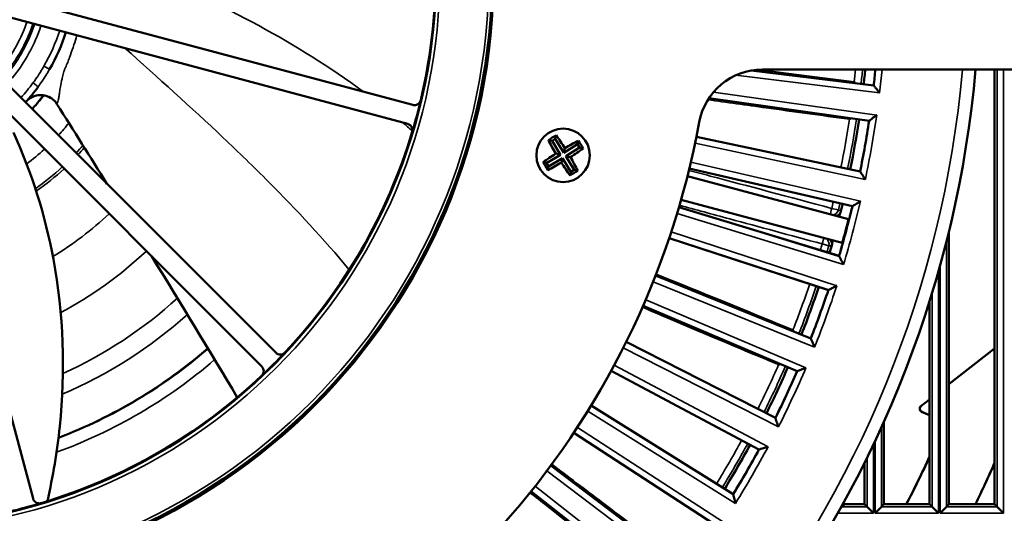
# Model space of a CAD drawing. Header units: inches. Extents: x 0 to 234, y 0 to 165.
# Tile 15 of 85: x 64.36 to 70.38, y 69.18 to 72.2. Entities that reach past the tile are written whole.
import ezdxf

# ---------------------------------------------------------------- set-up
doc = ezdxf.new("R2010")
doc.units = ezdxf.units.IN
doc.header["$LTSCALE"] = 10
doc.header["$MEASUREMENT"] = 0
doc.layers.add('Visible (ANSI)', color=7, linetype='Continuous', lineweight=50)
doc.layers.add('Visible Narrow (ANSI)', color=7, linetype='Continuous', lineweight=35)

msp = doc.modelspace()

# ---------------------------------------------------------------- linework, layer by layer
at = {"layer": 'Visible (ANSI)'}
for p, q in [((64.1812, 72.3708), (66.7627, 71.6791)), ((66.7316, 71.5632), (64.1502, 72.2549)), ((64.0345, 72.0546), (65.9243, 70.1649)), ((65.8394, 70.08), (63.9497, 71.9698)), ((68.8329, 71.89), (69.5812, 71.7981)), ((68.901, 71.8959), (71.2904, 71.8959)), ((70.3208, 71.8959), (70.3208, 69.2385)), ((63.7493, 71.8541), (64.441, 69.2727)), ((69.5812, 71.7981), (69.5827, 71.7962)), ((69.5528, 71.5821), (68.5729, 71.7198)), ((69.5528, 71.5821), (69.5547, 71.5835)), ((67.6343, 71.4713), (67.6141, 71.459)), ((67.6343, 71.4713), (67.6396, 71.4934)), ((67.6858, 71.3869), (67.6343, 71.4713)), ((68.4968, 71.4851), (69.4981, 71.2723)), ((67.6141, 71.459), (67.5921, 71.4644)), ((67.6141, 71.459), (67.6657, 71.3746)), ((67.7703, 71.4385), (67.6858, 71.3869)), ((67.6858, 71.3869), (67.6927, 71.4152)), ((67.6981, 71.3668), (67.7826, 71.4184)), ((67.7703, 71.4385), (67.7756, 71.4606)), ((67.7826, 71.4184), (67.7703, 71.4385)), ((67.7826, 71.4184), (67.8046, 71.413)), ((67.6657, 71.3746), (67.5813, 71.3231)), ((67.5936, 71.3029), (67.678, 71.3545)), ((67.6657, 71.3746), (67.6374, 71.3815)), ((67.678, 71.3545), (67.6712, 71.3262)), ((67.678, 71.3545), (67.7296, 71.2701)), ((67.6981, 71.3668), (67.7264, 71.36)), ((67.7497, 71.2824), (67.6981, 71.3668)), ((67.5813, 71.3231), (67.5592, 71.3284)), ((67.5813, 71.3231), (67.5936, 71.3029)), ((67.5936, 71.3029), (67.5883, 71.2809)), ((69.451, 71.0595), (68.4535, 71.2898)), ((67.7296, 71.2701), (67.7242, 71.248)), ((67.7296, 71.2701), (67.7497, 71.2824)), ((67.7497, 71.2824), (67.7718, 71.277)), ((68.4423, 71.2445), (69.4278, 70.9804)), ((69.4981, 71.2723), (69.4995, 71.2702)), ((65.9501, 71.139), (65.9502, 71.139)), ((65.9767, 71.1118), (65.9765, 71.1119)), ((68.3906, 71.055), (69.3696, 70.7557)), ((69.3891, 70.8358), (68.4036, 71.0998)), ((69.451, 71.0595), (69.4531, 71.0608)), ((70.0413, 69.2385), (70.0413, 70.9046)), ((69.304, 70.5478), (68.3305, 70.8642)), ((69.3696, 70.7557), (69.3707, 70.7535)), ((68.2473, 70.6357), (69.1964, 70.2523)), ((69.304, 70.5478), (69.3062, 70.5489)), ((69.113, 70.0509), (68.1707, 70.4509)), ((69.9232, 70.479), (69.9232, 69.2385)), ((68.068, 70.2306), (68.9801, 69.7658)), ((69.1964, 70.2523), (69.1974, 70.25)), ((70.0413, 69.972), (70.3208, 70.191)), ((70.0413, 69.9716), (70.3208, 70.1905)), ((68.8795, 69.5725), (67.9756, 70.0531)), ((69.113, 70.0509), (69.1153, 70.0518)), ((69.8698, 69.8377), (69.9232, 69.8795)), ((69.8704, 69.8378), (69.9232, 69.8791)), ((67.8541, 69.8426), (68.7222, 69.3001)), ((69.9232, 69.7834), (69.8742, 69.804)), ((69.9232, 69.7837), (69.8749, 69.8041)), ((68.9801, 69.7658), (68.9809, 69.7635)), ((69.6437, 69.2385), (69.6437, 69.742)), ((68.6051, 69.1163), (67.7466, 69.6738)), ((68.8795, 69.5725), (68.8818, 69.5732)), ((69.5256, 69.4922), (69.5256, 69.2385)), ((67.6071, 69.4747), (68.4247, 68.8586)), ((68.292, 68.6857), (67.4854, 69.316)), ((68.7222, 69.3001), (68.7228, 69.2977)), ((69.5256, 69.2385), (69.4061, 69.2385)), ((69.5256, 69.2385), (69.5407, 69.2233)), ((69.5801, 69.1839), (69.5407, 69.2233)), ((69.6285, 69.2233), (69.5892, 69.1839)), ((69.6285, 69.2233), (69.6437, 69.2385)), ((69.9232, 69.2385), (69.6437, 69.2385)), ((69.9232, 69.2385), (69.9384, 69.2233)), ((69.9777, 69.1839), (69.9384, 69.2233)), ((70.0262, 69.2233), (69.9868, 69.1839)), ((70.0262, 69.2233), (70.0413, 69.2385)), ((70.3208, 69.2385), (70.0413, 69.2385)), ((70.3208, 69.2385), (70.336, 69.2233)), ((70.3753, 69.1839), (70.336, 69.2233))]:
    msp.add_line(p, q, dxfattribs=at)
for centre, radius in [((63.5178, 72.4865), 3.7402), ((63.5178, 72.4865), 3.7303), ((63.5178, 72.4865), 3.3874), ((67.6819, 71.3707), 0.1634)]:
    msp.add_circle(centre, radius, dxfattribs=at)
for centre, radius, start, end in [((63.5178, 72.4865), 3.3841, 346.70213, 13.29787), ((63.5178, 72.4865), 1.1811, 330.08191, 342.08886), ((63.5178, 72.4865), 6.7126, 291.13077, 354.95279), ((68.901, 71.5022), 0.3937, 90, 169.63862), ((63.5178, 72.4865), 6.0408, 353.52853, 354.38978), ((63.5178, 72.4865), 6.1024, 353.5232, 354.44656), ((63.789, 72.4562), 5.5933, 353.6187062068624, 353.6187123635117), ((63.5178, 72.4865), 1.1811, 317.91114, 323.90547), ((63.5178, 72.4865), 3.3841, 343.29787, 346.70213), ((65.4421, 72.1948), 3.9199, 351.38129, 351.3813), ((63.5178, 72.4865), 6.0408, 348.52853, 351.47147), ((63.5178, 72.4865), 5.0787, 286.7736, 349.63862), ((63.5178, 72.4865), 6.1024, 348.5232, 351.4768), ((63.5178, 72.4865), 3.3841, 316.70213, 343.29787), ((63.5178, 72.4865), 8.2283, 311.24316, 352.78297), ((63.5178, 72.4865), 6.0408, 345.93142, 346.47147), ((63.5178, 72.4865), 6.1024, 346.09846, 346.4768), ((63.5177, 72.4865), 3.0405, 329.47572, 329.47645), ((63.5178, 72.4865), 6.0989, 344.29671, 345.70329), ((63.5178, 72.4865), 6.0408, 343.52853, 344.06858), ((63.5178, 72.4865), 6.1024, 343.5232, 343.90154), ((63.5178, 72.4865), 6.0408, 338.52853, 341.47147), ((63.5178, 72.4865), 6.1024, 338.5232, 341.4768), ((63.5178, 72.4865), 3.3841, 313.29787, 316.70213), ((63.5178, 72.4865), 3.3841, 286.70213, 313.29787), ((63.5178, 72.4865), 6.0408, 333.52853, 336.47147), ((63.5178, 72.4865), 6.1024, 333.5232, 336.4768), ((63.5178, 72.4865), 6.0408, 328.52853, 331.47147), ((63.5178, 72.4865), 6.1024, 328.5232, 331.4768), ((63.5178, 72.4865), 7.055, 332.58785, 335.22068), ((63.5178, 72.4865), 7.0553, 332.5893, 335.21463), ((63.5178, 72.4865), 7.4329, 334.08873, 336.24277), ((63.5178, 72.4865), 7.4332, 334.09001, 336.23675), ((63.5178, 72.4865), 3.3841, 283.29787, 286.70213)]:
    msp.add_arc(centre, radius, start, end, dxfattribs=at)
for centre, major_axis, ratio, start_param, end_param in [((67.6424, 71.4355), (0.2511, 0.1534), 0.173648, 1.476023, 1.665569), ((67.6648, 71.3603), (0.1582, -0.259), 0.173648, 1.677631, 2.001685), ((67.699, 71.3812), (-0.1582, 0.259), 0.173648, 1.139907, 1.463962), ((67.6924, 71.3536), (0.259, 0.1582), 0.173648, 1.139907, 1.463962), ((67.6715, 71.3878), (-0.259, -0.1582), 0.173648, 1.677631, 2.001685), ((67.7467, 71.4103), (0.1534, -0.2511), 0.173648, 1.476023, 1.665569), ((67.6924, 71.3536), (0.259, 0.1582), 0.173648, 1.677631, 2.001685), ((67.6648, 71.3603), (0.1582, -0.259), 0.173648, 1.139907, 1.463962), ((67.6172, 71.3311), (-0.1534, 0.2511), 0.173648, 1.476023, 1.665569), ((67.6715, 71.3878), (-0.259, -0.1582), 0.173648, 1.139907, 1.463962), ((67.699, 71.3812), (-0.1582, 0.259), 0.173648, 1.677631, 2.001685), ((67.7215, 71.3059), (-0.2511, -0.1534), 0.173648, 1.476023, 1.665569), ((69.8819, 69.8222), (-0.0195, -0.0026), 0.999852, 5.244328, 7.322042), ((69.8826, 69.8223), (-0.0195, -0.0026), 0.999852, 5.244328, 7.322042)]:
    msp.add_ellipse(centre, major_axis=major_axis, ratio=ratio, start_param=start_param, end_param=end_param, dxfattribs=at)
for points, degree in [([(69.4627, 71.8196), (69.4647, 71.817), (69.4667, 71.8145), (69.4688, 71.8119)], 3), ([(64.5869, 71.6842), (64.5869, 71.6842), (64.5869, 71.6842), (64.5869, 71.6842)], 3), ([(64.8922, 71.1969), (64.7909, 71.3597), (64.6891, 71.5221), (64.5869, 71.6842)], 3), ([(69.4327, 71.592), (69.4353, 71.594), (69.438, 71.5959), (69.4406, 71.5978)], 3), ([(69.4278, 70.9804), (69.4295, 70.9814), (69.4312, 70.9824)], 2), ([(69.391, 70.8324), (69.39, 70.8341), (69.3891, 70.8358)], 2), ([(65.6897, 69.8913), (65.5174, 70.1793), (65.3432, 70.4661), (65.1675, 70.752)], 3), ([(69.0914, 70.2947), (69.0901, 70.2977), (69.0888, 70.3007), (69.0875, 70.3037)], 3), ([(68.9997, 70.0916), (69.0027, 70.0928), (69.0057, 70.094), (69.0088, 70.0952)], 3)]:
    msp.add_open_spline(points, degree=degree, dxfattribs=at)
for points, knots in [([(69.5827, 71.7962), (69.5828, 71.7961), (69.5833, 71.7955), (69.5852, 71.793), (69.587, 71.7908), (69.5918, 71.7846), (69.5954, 71.7801), (69.6049, 71.768), (69.6109, 71.7603), (69.6171, 71.7524), (69.6172, 71.7524), (69.6172, 71.7523)], [-0.2139949, -0.2139949, -0.2139949, -0.2139949, -0.1802441, -0.1802441, -0.1357925, -0.1357925, -0.0759498, -0.0759498, 0, 0, 0.0006332, 0.0006332, 0.0006332, 0.0006332]), ([(64.5869, 71.6842), (64.5802, 71.6947), (64.5718, 71.7043), (64.5523, 71.7204), (64.541, 71.727), (64.5171, 71.736), (64.5043, 71.7387), (64.4787, 71.7397), (64.4655, 71.738), (64.4411, 71.7306), (64.4295, 71.725), (64.4138, 71.7141), (64.4087, 71.7099), (64.403, 71.7043), (64.4019, 71.7032), (64.4006, 71.7018), (64.4004, 71.7015), (64.4, 71.7012), (64.3999, 71.7011), (64.3998, 71.7009), (64.3997, 71.7008), (64.3995, 71.7006), (64.3995, 71.7006), (64.3992, 71.7003), (64.3992, 71.7002), (64.3991, 71.7001), (64.399, 71.7001), (64.399, 71.7001), (64.399, 71.7001), (64.399, 71.7001)], [0, 0, 0, 0, 0.0948538, 0.0948538, 0.1923722, 0.1923722, 0.289529, 0.289529, 0.3877117, 0.3877117, 0.483847, 0.483847, 0.5333677, 0.5333677, 0.5450734, 0.5450734, 0.5479065, 0.5479065, 0.549082, 0.549082, 0.5502624, 0.5502624, 0.5514434, 0.5514434, 0.5562779, 0.5562779, 0.5609672, 0.5609672, 0.5660285, 0.5660285, 0.5660285, 0.5660285]), ([(66.7627, 71.6791), (66.7653, 71.6784), (66.768, 71.678), (66.7735, 71.6777), (66.7762, 71.6779), (66.7832, 71.6789), (66.7881, 71.6804), (66.7973, 71.686), (66.8011, 71.6894), (66.8058, 71.6956), (66.8072, 71.6979), (66.8096, 71.7028), (66.8105, 71.7054), (66.8112, 71.7081)], [0, 0, 0, 0, 0.020819, 0.020819, 0.0416448, 0.0416448, 0.0747572, 0.0747572, 0.1036837, 0.1036837, 0.1194123, 0.1194123, 0.1351443, 0.1351443, 0.1351443, 0.1351443]), ([(69.5547, 71.5835), (69.5548, 71.5836), (69.5554, 71.584), (69.5577, 71.5857), (69.5595, 71.5871), (69.5648, 71.5911), (69.5686, 71.5939), (69.5765, 71.5998), (69.5808, 71.603), (69.5898, 71.6097), (69.5945, 71.6133), (69.5993, 71.6169), (69.5993, 71.6169), (69.5994, 71.617)], [0.2183119, 0.2183119, 0.2183119, 0.2183119, 0.2507933, 0.2507933, 0.2903036, 0.2903036, 0.3431808, 0.3431808, 0.3955043, 0.3955043, 0.4504266, 0.4504266, 0.4512012, 0.4512012, 0.4512012, 0.4512012]), ([(66.7591, 71.5139), (66.7599, 71.5165), (66.7604, 71.5192), (66.7608, 71.5247), (66.7607, 71.5274), (66.7598, 71.5351), (66.7582, 71.54), (66.753, 71.5494), (66.7495, 71.5531), (66.744, 71.5576), (66.7417, 71.559), (66.7368, 71.5615), (66.7343, 71.5625), (66.7316, 71.5632)], [0, 0, 0, 0, 0.0207858, 0.0207858, 0.0415671, 0.0415671, 0.0798812, 0.0798812, 0.123731, 0.123731, 0.1513388, 0.1513388, 0.1789376, 0.1789376, 0.1789376, 0.1789376]), ([(64.3205, 71.5099), (64.4336, 71.2646), (64.5155, 71.0025), (64.6274, 70.4015), (64.639, 70.0536), (64.5882, 69.5608), (64.5628, 69.4078), (64.5283, 69.2568)], [0, 0, 0, 0, 2.05981, 2.05981, 4.658808, 4.658808, 5.834428, 5.834428, 5.834428, 5.834428]), ([(69.4995, 71.2702), (69.4995, 71.2702), (69.5, 71.2695), (69.5017, 71.2668), (69.5032, 71.2645), (69.5076, 71.2579), (69.5107, 71.2531), (69.5191, 71.2402), (69.5245, 71.2321), (69.5299, 71.2236), (69.53, 71.2236), (69.53, 71.2235)], [-0.2139949, -0.2139949, -0.2139949, -0.2139949, -0.1802441, -0.1802441, -0.1357925, -0.1357925, -0.0759498, -0.0759498, 0, 0, 0.0006332, 0.0006332, 0.0006332, 0.0006332]), ([(69.4531, 71.0608), (69.4531, 71.0608), (69.4538, 71.0612), (69.4562, 71.0627), (69.4582, 71.064), (69.4638, 71.0675), (69.4678, 71.0699), (69.4762, 71.0751), (69.4807, 71.078), (69.4902, 71.0839), (69.4953, 71.087), (69.5003, 71.0902), (69.5004, 71.0902), (69.5005, 71.0903)], [0.2183119, 0.2183119, 0.2183119, 0.2183119, 0.2507933, 0.2507933, 0.2903036, 0.2903036, 0.3431808, 0.3431808, 0.3955043, 0.3955043, 0.4504266, 0.4504266, 0.4512012, 0.4512012, 0.4512012, 0.4512012]), ([(69.3671, 70.9967), (69.3707, 71.0016), (69.3733, 71.0065), (69.376, 71.0133), (69.3768, 71.0157), (69.3774, 71.0181)], [0.08101376, 0.08101376, 0.08101376, 0.08101376, 0.1194922, 0.1194922, 0.13906469, 0.13906469, 0.13906469, 0.13906469]), ([(69.4312, 70.9824), (69.4313, 70.9824), (69.4316, 70.9834), (69.4327, 70.9871), (69.4336, 70.99), (69.4354, 70.9968), (69.4365, 71.0011), (69.4389, 71.0105), (69.4402, 71.0156), (69.4414, 71.0204)], [-0.2997125, -0.2997125, -0.2997125, -0.2997125, -0.2637565, -0.2637565, -0.2260823, -0.2260823, -0.1884082, -0.1884082, -0.1507675, -0.1507675, -0.1507675, -0.1507675]), ([(69.3266, 70.8284), (69.3273, 70.8307), (69.3278, 70.8332), (69.3288, 70.8404), (69.329, 70.846), (69.3283, 70.8521)], [0, 0, 0, 0, 0.01883798, 0.01883798, 0.05587242, 0.05587242, 0.05587242, 0.05587242]), ([(69.3809, 70.7944), (69.3822, 70.7991), (69.3837, 70.8042), (69.3863, 70.8135), (69.3874, 70.8178), (69.3892, 70.8246), (69.39, 70.8275), (69.3909, 70.8313), (69.3911, 70.8323), (69.391, 70.8324)], [-0.4520343, -0.4520343, -0.4520343, -0.4520343, -0.4143937, -0.4143937, -0.3767195, -0.3767195, -0.3390453, -0.3390453, -0.3030893, -0.3030893, -0.3030893, -0.3030893]), ([(69.3707, 70.7535), (69.3708, 70.7534), (69.3711, 70.7528), (69.3725, 70.7503), (69.3736, 70.7482), (69.3767, 70.7424), (69.3789, 70.7383), (69.3836, 70.7295), (69.3861, 70.7248), (69.3914, 70.715), (69.3942, 70.7097), (69.397, 70.7045), (69.397, 70.7044), (69.3971, 70.7043)], [-0.1897396, -0.1897396, -0.1897396, -0.1897396, -0.163188, -0.163188, -0.1308908, -0.1308908, -0.0876669, -0.0876669, -0.0448956, -0.0448956, 0, 0, 0.0006332, 0.0006332, 0.0006332, 0.0006332]), ([(69.3062, 70.5489), (69.3063, 70.549), (69.307, 70.5493), (69.3098, 70.5508), (69.3123, 70.552), (69.3194, 70.5556), (69.3245, 70.5582), (69.3382, 70.5651), (69.3469, 70.5695), (69.3559, 70.5741), (69.356, 70.5741), (69.356, 70.5741)], [0.1932684, 0.1932684, 0.1932684, 0.1932684, 0.2208577, 0.2208577, 0.2571941, 0.2571941, 0.3061118, 0.3061118, 0.3681961, 0.3681961, 0.3687138, 0.3687138, 0.3687138, 0.3687138]), ([(69.1974, 70.25), (69.1975, 70.2499), (69.1977, 70.2493), (69.1989, 70.2466), (69.1998, 70.2445), (69.2024, 70.2384), (69.2042, 70.2341), (69.2081, 70.225), (69.2102, 70.2201), (69.2146, 70.2098), (69.217, 70.2043), (69.2193, 70.1988), (69.2193, 70.1987), (69.2194, 70.1987)], [-0.1897396, -0.1897396, -0.1897396, -0.1897396, -0.163188, -0.163188, -0.1308908, -0.1308908, -0.0876669, -0.0876669, -0.0448956, -0.0448956, 0, 0, 0.0006332, 0.0006332, 0.0006332, 0.0006332]), ([(65.9243, 70.1649), (65.9262, 70.1629), (65.9283, 70.1612), (65.9329, 70.1582), (65.9354, 70.157), (65.942, 70.1544), (65.9469, 70.1532), (65.9577, 70.1535), (65.9627, 70.1545), (65.9698, 70.1575), (65.9723, 70.1588), (65.9768, 70.1619), (65.9789, 70.1637), (65.9807, 70.1657)], [0, 0, 0, 0, 0.0208189, 0.0208189, 0.0416446, 0.0416446, 0.0747571, 0.0747571, 0.1036838, 0.1036838, 0.1194123, 0.1194123, 0.1351442, 0.1351442, 0.1351442, 0.1351442]), ([(65.8386, 70.0235), (65.8406, 70.0254), (65.8423, 70.0275), (65.8454, 70.032), (65.8467, 70.0344), (65.8497, 70.0416), (65.8508, 70.0466), (65.851, 70.0573), (65.8499, 70.0623), (65.8473, 70.0689), (65.8461, 70.0714), (65.8431, 70.0759), (65.8414, 70.0781), (65.8394, 70.08)], [0, 0, 0, 0, 0.0207857, 0.0207857, 0.0415669, 0.0415669, 0.0798812, 0.0798812, 0.1237326, 0.1237326, 0.1513427, 0.1513427, 0.1789438, 0.1789438, 0.1789438, 0.1789438]), ([(69.1153, 70.0518), (69.1154, 70.0518), (69.1161, 70.0521), (69.1187, 70.0532), (69.1209, 70.054), (69.1271, 70.0565), (69.1314, 70.0582), (69.1406, 70.0619), (69.1456, 70.0639), (69.1559, 70.0681), (69.1614, 70.0703), (69.167, 70.0725), (69.1671, 70.0726), (69.1671, 70.0726)], [0.2183119, 0.2183119, 0.2183119, 0.2183119, 0.2507933, 0.2507933, 0.2903036, 0.2903036, 0.3431808, 0.3431808, 0.3955043, 0.3955043, 0.4504266, 0.4504266, 0.4512012, 0.4512012, 0.4512012, 0.4512012]), ([(68.9809, 69.7635), (68.9809, 69.7634), (68.9811, 69.7627), (68.982, 69.76), (68.9828, 69.7578), (68.9848, 69.7515), (68.9863, 69.7471), (68.9894, 69.7376), (68.9911, 69.7326), (68.9945, 69.7219), (68.9964, 69.7163), (68.9982, 69.7106), (68.9983, 69.7105), (68.9983, 69.7105)], [-0.1897396, -0.1897396, -0.1897396, -0.1897396, -0.163188, -0.163188, -0.1308908, -0.1308908, -0.0876669, -0.0876669, -0.0448956, -0.0448956, 0, 0, 0.0006332, 0.0006332, 0.0006332, 0.0006332]), ([(68.8818, 69.5732), (68.8819, 69.5732), (68.8827, 69.5735), (68.8857, 69.5744), (68.8884, 69.5752), (68.8959, 69.5775), (68.9015, 69.5791), (68.9161, 69.5836), (68.9255, 69.5864), (68.9351, 69.5893), (68.9352, 69.5894), (68.9353, 69.5894)], [0.1932684, 0.1932684, 0.1932684, 0.1932684, 0.2208577, 0.2208577, 0.2571941, 0.2571941, 0.3061118, 0.3061118, 0.3681961, 0.3681961, 0.3687138, 0.3687138, 0.3687138, 0.3687138]), ([(64.441, 69.2727), (64.4417, 69.27), (64.4427, 69.2675), (64.4452, 69.2626), (64.4467, 69.2603), (64.4511, 69.2548), (64.4548, 69.2513), (64.4643, 69.2461), (64.4692, 69.2445), (64.4769, 69.2435), (64.4796, 69.2435), (64.4851, 69.2439), (64.4878, 69.2444), (64.4904, 69.2451)], [0, 0, 0, 0, 0.0208189, 0.0208189, 0.0416448, 0.0416448, 0.0747572, 0.0747572, 0.1036837, 0.1036837, 0.1194123, 0.1194123, 0.1351442, 0.1351442, 0.1351442, 0.1351442]), ([(68.7228, 69.2977), (68.7228, 69.2976), (68.723, 69.2969), (68.7236, 69.2942), (68.7241, 69.2919), (68.7257, 69.2854), (68.7267, 69.2809), (68.729, 69.2712), (68.7302, 69.266), (68.7327, 69.2551), (68.7341, 69.2493), (68.7354, 69.2435), (68.7355, 69.2434), (68.7355, 69.2434)], [-0.1897396, -0.1897396, -0.1897396, -0.1897396, -0.163188, -0.163188, -0.1308908, -0.1308908, -0.0876669, -0.0876669, -0.0448956, -0.0448956, 0, 0, 0.0006332, 0.0006332, 0.0006332, 0.0006332]), ([(69.4061, 69.2385), (69.4039, 69.2385), (69.4018, 69.2388), (69.3984, 69.24), (69.3964, 69.2408), (69.3944, 69.2423)], [0, 0, 0, 0, 0.01621409, 0.01621409, 0.02736728, 0.02736728, 0.02736728, 0.02736728])]:
    msp.add_open_spline(points, degree=3, knots=knots, dxfattribs=at)
at = {"layer": 'Visible Narrow (ANSI)'}
for p, q in [((64.5415, 71.8974), (64.5074, 71.917)), ((70.336, 71.8959), (70.336, 69.2233)), ((70.3753, 69.1839), (70.3753, 71.8959)), ((68.7374, 71.8603), (69.6172, 71.7523)), ((69.5827, 71.7962), (68.8272, 71.889)), ((64.4722, 71.7907), (64.4404, 71.8139)), ((68.5739, 71.7214), (69.5547, 71.5835)), ((69.5994, 71.617), (68.6011, 71.7573)), ((69.4995, 71.2702), (68.4965, 71.4834)), ((68.4886, 71.4449), (69.53, 71.2235)), ((68.4539, 71.2915), (69.4531, 71.0608)), ((69.5005, 71.0903), (68.4631, 71.3298)), ((69.3707, 70.7535), (68.3901, 71.0533)), ((69.3652, 71.0369), (69.3242, 71.047)), ((68.3789, 71.0156), (69.3971, 70.7043)), ((69.3794, 71.0289), (69.3652, 71.0369)), ((69.3768, 71.0217), (69.3768, 71.0217)), ((69.356, 70.5741), (68.3434, 70.9032)), ((68.331, 70.8658), (69.3062, 70.5489)), ((69.266, 70.8299), (69.3066, 70.8182)), ((69.3066, 70.8182), (69.3229, 70.8179)), ((69.308, 70.8299), (69.3081, 70.8299)), ((69.3242, 70.8255), (69.3243, 70.8255)), ((70.0262, 69.2233), (70.0262, 70.8433)), ((69.9868, 70.6946), (69.9868, 69.1839)), ((69.1974, 70.25), (68.2467, 70.6341)), ((69.9777, 69.1839), (69.9777, 70.6621)), ((68.2322, 70.5975), (69.2194, 70.1987)), ((69.9384, 70.5281), (69.9384, 69.2233)), ((68.1714, 70.4525), (69.1153, 70.0518)), ((69.1671, 70.0726), (68.1871, 70.4886)), ((68.9809, 69.7635), (68.0672, 70.229)), ((68.0496, 70.1938), (68.9983, 69.7105)), ((68.9353, 69.5894), (67.9952, 70.0893)), ((67.9765, 70.0546), (68.8818, 69.5732)), ((67.8325, 69.8076), (68.7355, 69.2434)), ((68.7228, 69.2977), (67.8532, 69.8411)), ((69.8704, 69.8378), (69.8698, 69.8377)), ((69.8742, 69.804), (69.8749, 69.8041)), ((67.7475, 69.6753), (68.6075, 69.1168)), ((68.6621, 69.1283), (67.7692, 69.7081)), ((69.6285, 69.2233), (69.6285, 69.7084)), ((69.5801, 69.1839), (69.5801, 69.6042)), ((69.5892, 69.6234), (69.5892, 69.1839)), ((69.5407, 69.5228), (69.5407, 69.2233)), ((67.5826, 69.4417), (68.433, 68.801)), ((68.425, 68.8562), (67.6061, 69.4733)), ((67.4864, 69.3173), (68.2945, 68.686)), ((68.3499, 68.6927), (67.5109, 69.3482)), ((69.3618, 69.1839), (69.5801, 69.1839)), ((69.5407, 69.2233), (69.389, 69.2233)), ((69.5892, 69.1839), (69.9777, 69.1839)), ((69.9384, 69.2233), (69.6285, 69.2233)), ((69.9868, 69.1839), (70.3753, 69.1839)), ((70.336, 69.2233), (70.0262, 69.2233))]:
    msp.add_line(p, q, dxfattribs=at)
for radius in [3.7106, 3.4111]:
    msp.add_circle((63.5178, 72.4865), radius, dxfattribs=at)
for centre, radius, start, end in [((63.5178, 72.4865), 0.9345, 321.68838, 341.31959), ((63.5178, 72.4865), 0.9738, 321.68838, 341.46856), ((63.5178, 72.4865), 0.9839, 321.00199, 341.50476), ((63.5178, 72.4865), 1.0233, 321.00199, 341.63939), ((63.5178, 72.4865), 1.1417, 330.08202, 341.98839), ((63.5178, 72.4865), 1.6189, 341.74, 341.74932), ((63.5178, 72.4865), 1.6342, 341.50458, 341.51382), ((63.5178, 72.4865), 6.6328, 287.08982, 354.89192), ((63.5178, 72.4865), 6.7115, 287.30328, 354.952), ((63.5178, 72.4865), 5.9822, 353.59941, 354.33461), ((63.5178, 72.4865), 6.0244, 353.52997, 354.37445), ((63.5178, 72.4865), 6.1041, 353.50681, 354.44813), ((63.5178, 72.4865), 6.1435, 353.13644, 354.48382), ((62.4186, 72.6094), 6.9753, 353.6181951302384, 353.6182000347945), ((63.5178, 72.4865), 1.1417, 318.01161, 323.90546), ((63.5178, 72.4865), 1.2377, 317.77795, 322.79486), ((63.5178, 72.4865), 1.2405, 317.77153, 322.86591), ((63.5178, 72.4865), 2.0241, 336.76607, 336.76968), ((64.1821, 72.3858), 5.1974, 351.3817984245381, 351.3818049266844), ((63.5178, 72.4865), 5.9822, 348.53371, 351.40059), ((63.5178, 72.4865), 6.0244, 348.52997, 351.47003), ((63.5178, 72.4865), 6.1435, 348.13644, 351.86356), ((63.5178, 72.4865), 1.4652, 317.34638, 321.20531), ((63.5178, 72.4865), 6.1041, 348.50681, 351.49319), ((63.5178, 72.4865), 1.4652, 307.09383, 312.65362), ((63.5178, 72.4865), 1.6189, 317.1235, 319.33177), ((63.5178, 72.4865), 1.6342, 317.10351, 319.16417), ((63.5178, 72.4865), 2.3456, 333.98283, 333.98385), ((63.5178, 72.4865), 1.6189, 305.38252, 312.8765), ((63.5178, 72.4865), 1.6342, 305.21392, 312.89649), ((63.5178, 72.4865), 2.6865, 331.60495, 331.60577), ((63.5178, 72.4865), 5.9822, 346.07646, 346.46629), ((63.5178, 72.4865), 6.0244, 346.07646, 346.47003), ((63.5178, 72.4865), 6.1041, 343.50681, 346.49319), ((63.5178, 72.4865), 6.1435, 343.13644, 346.86356), ((63.5178, 72.4865), 2.0241, 301.05734, 313.30179), ((63.518, 72.4864), 3.0411, 329.47062, 329.47135), ((63.5179, 72.4864), 3.1184, 329.03361, 329.03429), ((63.5178, 72.4865), 5.9822, 343.53371, 343.92354), ((63.5178, 72.4865), 6.0244, 343.52997, 343.92354), ((63.5178, 72.4865), 2.3456, 297.73995, 313.53458), ((63.5178, 72.4865), 5.9822, 338.59941, 341.46629), ((63.5178, 72.4865), 6.0244, 338.52997, 341.47003), ((63.5178, 72.4865), 6.1435, 338.13644, 341.86356), ((63.5178, 72.4865), 6.1041, 338.50681, 341.49319), ((63.5178, 72.4865), 2.6865, 294.29478, 312.2315), ((63.5178, 72.4865), 2.8011, 293.15016, 311.78143), ((63.5178, 72.4865), 3.0413, 290.76295, 310.93969), ((63.5178, 72.4865), 3.0373, 290.80263, 310.95272), ((63.5178, 72.4865), 3.1185, 289.9985, 310.69435), ((63.5178, 72.4865), 5.9822, 333.53371, 336.40059), ((63.5178, 72.4865), 6.0244, 333.52997, 336.47003), ((63.5178, 72.4865), 6.1041, 333.50681, 336.49319), ((63.5178, 72.4865), 6.1435, 333.13644, 336.86356), ((63.5178, 72.4865), 5.9822, 328.53371, 331.46629), ((63.5178, 72.4865), 6.0244, 328.52997, 331.47003), ((63.5178, 72.4865), 6.1041, 328.50681, 331.49319), ((63.5178, 72.4865), 6.1435, 328.13644, 331.86356)]:
    msp.add_arc(centre, radius, start, end, dxfattribs=at)
for centre, major_axis, ratio, start_param, end_param in [((69.327, 71.0463), (-0.0102, -0.038), 0.072621, 4.71373, 5.980291), ((69.327, 71.0463), (0.0191, 0.0344), 0.999837, 3.68821, 4.974951), ((69.3412, 71.0384), (0.0191, 0.0344), 0.999837, 3.931311, 4.974291), ((69.2688, 70.8291), (0.0102, 0.038), 0.072621, 0.302894, 1.569455), ((69.2688, 70.8291), (0.0007, 0.0394), 0.999837, 4.449827, 5.736568), ((69.285, 70.8288), (0.0007, 0.0394), 0.999837, 4.450487, 5.493467), ((69.3794, 69.227), (0.017, -0.0098), 0.678371, 5.014504, 5.085688), ((69.389, 69.243), (0.0131, -0.0147), 0.998623, 5.305848, 5.555192), ((63.5178, 78.0166), (0, -11.1029), 0.866113, 0.656752, 0.658986)]:
    msp.add_ellipse(centre, major_axis=major_axis, ratio=ratio, start_param=start_param, end_param=end_param, dxfattribs=at)
for points, knots in [([(64.7699, 72.6261), (64.8927, 72.5821), (65.4858, 72.3573), (66.0543, 72.0589), (66.4604, 71.7601)], [0.0276389, 0.0276389, 0.0276389, 0.0276389, 0.1639862, 0.6897343, 0.6897343, 0.6897343, 0.6897343]), ([(64.5869, 71.6842), (64.5869, 71.6842), (64.5872, 71.6849), (64.5877, 71.6861), (64.5883, 71.6877), (64.5894, 71.6903), (64.5905, 71.6938), (64.5917, 71.6974), (64.593, 71.702), (64.5943, 71.7076), (64.5958, 71.7135), (64.5973, 71.7206), (64.5986, 71.7283), (64.6, 71.7369), (64.6012, 71.7465), (64.6026, 71.757), (64.6039, 71.7672), (64.605, 71.778), (64.6076, 71.7902), (64.6108, 71.8052), (64.6137, 71.8208), (64.6185, 71.8383), (64.6188, 71.8393), (64.6191, 71.8403), (64.6194, 71.8413), (64.6226, 71.8529), (64.6251, 71.8642), (64.6278, 71.8752), (64.6291, 71.8807), (64.6304, 71.8861), (64.632, 71.8915), (64.6335, 71.8969), (64.6352, 71.9023), (64.6385, 71.9084), (64.6439, 71.9186), (64.6485, 71.9289), (64.6526, 71.939), (64.6567, 71.9492), (64.6604, 71.9592), (64.6637, 71.969), (64.6708, 71.9898), (64.6778, 72.0102), (64.6853, 72.0311), (64.6924, 72.0509), (64.6987, 72.0706), (64.7042, 72.09), (64.7057, 72.0951), (64.7071, 72.1002), (64.7085, 72.1053)], [-2.564118, -2.564118, -2.564118, -2.564118, -2.461484, -2.461484, -2.461484, -2.330667, -2.330667, -2.330667, -2.193308, -2.193308, -2.193308, -2.048614, -2.048614, -2.048614, -1.888696, -1.888696, -1.888696, -1.732395, -1.732395, -1.732395, -1.539663, -1.539663, -1.539663, -1.528475, -1.528475, -1.528475, -1.400839, -1.400839, -1.400839, -1.337021, -1.337021, -1.337021, -1.273203, -1.273203, -1.273203, -1.16807, -1.16807, -1.16807, -1.063027, -1.063027, -1.063027, -0.838419, -0.838419, -0.838419, -0.625517, -0.625517, -0.625517, -0.569369, -0.569369, -0.569369, -0.569369]), ([(65.0023, 72.0266), (65.2038, 71.8461), (65.5021, 71.579), (65.9645, 71.1315), (66.2182, 70.8588), (66.3742, 70.6718)], [0.1462986, 0.1462986, 0.1462986, 0.1462986, 0.434725, 0.5719784, 0.8299832, 0.8299832, 0.8299832, 0.8299832]), ([(64.5074, 71.917), (64.5002, 71.9045), (64.4929, 71.892), (64.4762, 71.865), (64.4666, 71.8506), (64.4513, 71.8289), (64.4459, 71.8214), (64.4404, 71.8139)], [-1.570796, -1.570796, -1.570796, -1.570796, 0.644463, 0.644463, 3.287513, 3.287513, 4.712389, 4.712389, 4.712389, 4.712389]), ([(64.4722, 71.7907), (64.4777, 71.7982), (64.4833, 71.8059), (64.4888, 71.8138), (64.4991, 71.8285), (64.5092, 71.8437), (64.5187, 71.859), (64.5266, 71.8718), (64.5342, 71.8847), (64.5415, 71.8974)], [-4.712389, -4.712389, -4.712389, -4.712389, -3.287513, -3.287513, -3.287513, -0.644463, -0.644463, -0.644463, 1.570796, 1.570796, 1.570796, 1.570796]), ([(69.4627, 71.8196), (69.2894, 71.8421), (69.1178, 71.864), (68.9539, 71.8845), (68.9261, 71.888), (68.8986, 71.8914), (68.8713, 71.8948)], [-7.353843, -7.353843, -7.353843, -7.353843, -6.045561, -6.045561, -6.045561, -5.823943, -5.823943, -5.823943, -5.823943]), ([(68.5673, 71.7111), (68.6802, 71.695), (68.8001, 71.6782), (68.9244, 71.661), (69.0881, 71.6384), (69.2595, 71.6151), (69.4327, 71.592)], [-4.26428, -4.26428, -4.26428, -4.26428, -3.269881, -3.269881, -3.269881, -1.961599, -1.961599, -1.961599, -1.961599]), ([(69.3242, 71.047), (69.066, 71.116), (68.7623, 71.1968), (68.4937, 71.268), (68.451, 71.2793)], [-16.561572, -16.561572, -16.561572, -16.561572, -14.56078, -14.171264, -14.171264, -14.171264, -14.171264]), ([(68.3937, 71.0654), (68.4911, 71.0389), (68.7676, 70.9641), (69.0725, 70.8819), (69.266, 70.8299)], [-4.503102, -4.503102, -4.503102, -4.503102, -3.613182, -2.112588, -2.112588, -2.112588, -2.112588]), ([(69.0875, 70.3037), (68.8389, 70.4062), (68.548, 70.5249), (68.2904, 70.6285), (68.2507, 70.6444)], [-7.353843, -7.353843, -7.353843, -7.353843, -5.340687, -4.963664, -4.963664, -4.963664, -4.963664]), ([(68.167, 70.4424), (68.2063, 70.4256), (68.4617, 70.3167), (68.7514, 70.1949), (68.9997, 70.0916)], [-5.783536, -5.783536, -5.783536, -5.783536, -5.406514, -3.393358, -3.393358, -3.393358, -3.393358]), ([(68.3328, 68.9365), (68.194, 69.0426), (68.0563, 69.1474), (67.9246, 69.2471), (67.8157, 69.3296), (67.7109, 69.4086), (67.6127, 69.4822)], [-7.353843, -7.353843, -7.353843, -7.353843, -6.045561, -6.045561, -6.045561, -4.96371, -4.96371, -4.96371, -4.96371]), ([(67.4795, 69.3087), (67.5132, 69.2823), (67.7317, 69.111), (67.98, 68.9184), (68.193, 68.7544)], [-7.692368, -7.692368, -7.692368, -7.692368, -7.315345, -5.30219, -5.30219, -5.30219, -5.30219])]:
    msp.add_open_spline(points, degree=3, knots=knots, dxfattribs=at)
for points in [[(66.7004, 71.5716), (66.7206, 71.5547), (66.7406, 71.5376), (66.7605, 71.5204)], [(69.3774, 71.0181), (69.3789, 71.025), (69.3796, 71.0288), (69.3794, 71.0289)], [(69.3229, 70.8179), (69.3231, 70.8179), (69.3244, 70.8216), (69.3266, 70.8283)], [(69.3757, 69.2086), (69.377, 69.21), (69.3783, 69.2114), (69.3794, 69.2127)], [(69.3794, 69.2127), (69.3848, 69.2188), (69.3885, 69.223), (69.389, 69.2233)]]:
    msp.add_open_spline(points, degree=3, dxfattribs=at)

doc.saveas('drawing.dxf')
